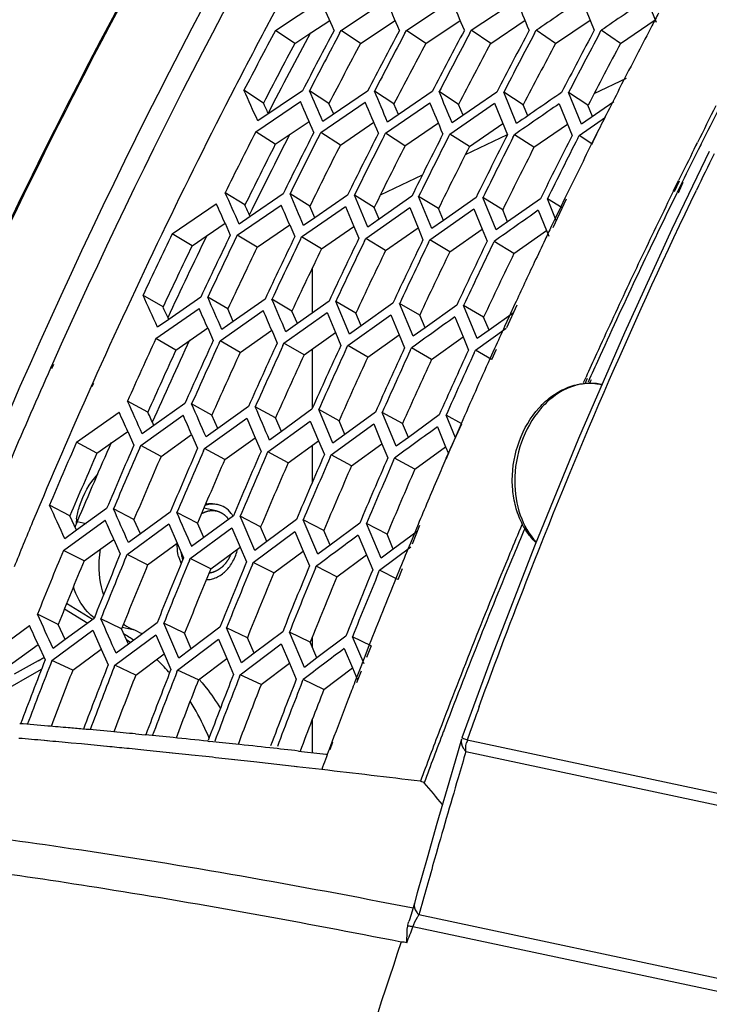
# Model space of a CAD drawing. Header units: millimetres. Extents: x 0 to 420, y -341 to 792.
# Tile 101 of 256: x 162.68 to 167.29, y 100.36 to 106.95. Entities that reach past the tile are written whole.
import ezdxf

# ---------------------------------------------------------------- set-up
doc = ezdxf.new("R2010")
doc.units = ezdxf.units.MM
doc.header["$LTSCALE"] = 23.1
doc.layers.get('0').update_dxf_attribs({"linetype": 'CONTINUOUS'})
doc.layers.add('06___PRT_ALL_SURFS', color=7, linetype='CONTINUOUS')
doc.layers.add('AXES', color=7, linetype='CONTINUOUS')

msp = doc.modelspace()

# ---------------------------------------------------------------- linework, layer by layer
at = {"color": 7, "linetype": 'Continuous'}
for p, q in [((164.3897, 106.8796), (164.6939, 107.0797)), ((164.8297, 106.8797), (165.1329, 107.0814)), ((165.2661, 106.8798), (165.569, 107.083)), ((165.7005, 106.8799), (166.0039, 107.0846)), ((166.4388, 107.0862), (166.5226, 106.8801)), ((166.8754, 107.0879), (166.9377, 106.9341)), ((164.5191, 106.7922), (164.3897, 106.8796)), ((164.8194, 106.8603), (164.8297, 106.8797)), ((164.959, 106.7923), (164.8297, 106.8797)), ((165.2559, 106.8605), (165.2661, 106.8798)), ((165.3955, 106.7924), (165.2661, 106.8798)), ((165.6903, 106.8606), (165.7005, 106.8799)), ((165.8299, 106.7925), (165.7005, 106.8799)), ((166.1242, 106.8607), (166.1344, 106.88)), ((166.2638, 106.7925), (166.1344, 106.88)), ((166.559, 106.8607), (166.5693, 106.8801)), ((166.6986, 106.7926), (166.5693, 106.8801)), ((166.5225, 106.4576), (166.7388, 106.5604)), ((164.3097, 106.393), (164.1793, 106.4783)), ((164.5709, 106.4756), (164.2715, 106.2744)), ((164.748, 106.3899), (164.6176, 106.4753)), ((165.006, 106.4726), (164.7073, 106.2698)), ((165.1828, 106.3869), (165.0524, 106.4723)), ((165.4389, 106.4696), (165.1402, 106.2652)), ((165.6156, 106.3839), (165.4852, 106.4693)), ((165.8711, 106.4666), (165.5718, 106.2606)), ((166.0479, 106.3809), (165.9175, 106.4663)), ((166.0035, 106.2561), (165.9175, 106.4663)), ((166.4811, 106.3779), (166.3507, 106.4633)), ((166.4368, 106.2515), (166.3507, 106.4633)), ((164.2578, 106.2009), (164.5565, 106.4023)), ((164.6931, 106.1958), (164.9912, 106.3987)), ((165.1256, 106.1907), (165.4238, 106.3952)), ((165.5568, 106.1855), (165.8557, 106.3916)), ((165.8557, 106.3916), (165.942, 106.181)), ((166.2886, 106.3881), (166.375, 106.1758)), ((166.6544, 106.4018), (166.4368, 106.2515)), ((166.4215, 106.1753), (166.5993, 106.2985)), ((164.3889, 106.117), (164.2578, 106.2009)), ((164.6838, 106.1775), (164.6931, 106.1958)), ((164.8242, 106.1119), (164.6931, 106.1958)), ((165.1164, 106.1725), (165.1256, 106.1907)), ((165.2567, 106.1067), (165.1256, 106.1907)), ((165.5476, 106.1674), (165.5568, 106.1855)), ((165.688, 106.1016), (165.5568, 106.1855)), ((165.661, 106.0483), (165.9417, 106.1817)), ((165.9791, 106.1622), (165.9883, 106.1804)), ((166.1195, 106.0965), (165.9883, 106.1804)), ((166.4123, 106.157), (166.4215, 106.1753)), ((166.5072, 106.1205), (166.4215, 106.1753)), ((166.5373, 106.1836), (166.5031, 106.1147)), ((166.525, 106.1588), (166.5041, 106.1139)), ((166.5379, 106.1831), (166.525, 106.1588)), ((167.1922, 106.0862), (167.2133, 106.1284)), ((167.1922, 106.0862), (167.2143, 106.1277)), ((167.2363, 106.1161), (167.2181, 106.0795)), ((167.2372, 106.1154), (167.2181, 106.0795)), ((165.092, 105.7779), (165.3727, 105.9113)), ((167.0539, 105.8062), (167.0877, 105.875)), ((167.0599, 105.8018), (167.0924, 105.8716)), ((167.1115, 105.864), (167.0777, 105.7952)), ((167.1163, 105.8605), (167.0838, 105.7907)), ((164.1859, 105.7107), (164.0537, 105.7925)), ((164.4411, 105.7851), (164.2208, 105.6335)), ((164.6196, 105.7024), (164.4874, 105.7842)), ((164.8723, 105.7768), (164.6535, 105.6249)), ((165.0506, 105.6941), (164.9184, 105.7759)), ((165.3021, 105.7686), (165.0839, 105.6161)), ((165.4803, 105.6859), (165.3481, 105.7677)), ((165.4368, 105.5532), (165.3481, 105.7677)), ((165.7319, 105.7603), (165.5133, 105.607)), ((165.9102, 105.6776), (165.778, 105.7595)), ((165.8666, 105.5433), (165.778, 105.7595)), ((166.1633, 105.7521), (165.9434, 105.5975)), ((166.3077, 105.6905), (166.2096, 105.7512)), ((166.2687, 105.6066), (166.2096, 105.7512)), ((166.3352, 105.7498), (166.2461, 105.5579)), ((166.3271, 105.7556), (166.2966, 105.6926)), ((163.6996, 105.5183), (163.9941, 105.7192)), ((164.1342, 105.5077), (164.4278, 105.7103)), ((164.672, 105.5716), (164.8585, 105.7014)), ((164.8585, 105.7014), (164.9151, 105.5674)), ((164.9944, 105.4869), (165.288, 105.6926)), ((165.288, 105.6926), (165.3439, 105.5578)), ((165.423, 105.4765), (165.7176, 105.6838)), ((165.7176, 105.6838), (165.7731, 105.5485)), ((166.2966, 105.6926), (166.2636, 105.6241)), ((164.2208, 105.6335), (164.1471, 105.5827)), ((164.6535, 105.6249), (164.5786, 105.5728)), ((164.6535, 105.6249), (164.5786, 105.5728)), ((165.0839, 105.6161), (165.008, 105.563)), ((165.0839, 105.6161), (165.0736, 105.6089)), ((166.1488, 105.675), (166.2042, 105.5395)), ((166.2636, 105.6241), (166.2355, 105.5653)), ((164.0529, 105.5877), (164.0879, 105.5088)), ((164.4853, 105.5774), (164.5193, 105.4984)), ((164.5653, 105.4973), (164.672, 105.5716)), ((164.6622, 105.5648), (164.672, 105.5716)), ((164.9151, 105.5674), (164.9485, 105.488)), ((165.3439, 105.5578), (165.3771, 105.4776)), ((165.5133, 105.607), (165.4368, 105.5532)), ((165.5133, 105.607), (165.4368, 105.5532)), ((165.7731, 105.5485), (165.8064, 105.4672)), ((165.9434, 105.5975), (165.8666, 105.5433)), ((163.8326, 105.4379), (163.6996, 105.5183)), ((164.126, 105.4905), (164.1342, 105.5077)), ((164.2672, 105.4274), (164.1342, 105.5077)), ((164.5571, 105.4802), (164.5653, 105.4973)), ((164.6982, 105.4169), (164.5653, 105.4973)), ((164.9862, 105.4698), (164.9944, 105.4869)), ((165.1273, 105.4065), (164.9944, 105.4869)), ((166.2042, 105.5395), (166.2198, 105.5013)), ((165.4148, 105.4595), (165.423, 105.4765)), ((165.5559, 105.3961), (165.423, 105.4765)), ((165.8443, 105.449), (165.8525, 105.4661)), ((165.9855, 105.3857), (165.8525, 105.4661)), ((164.6361, 105.2875), (164.6361, 104.9872)), ((163.6377, 105.0279), (163.5037, 105.1061)), ((163.8906, 105.0939), (163.6761, 104.9444)), ((164.0707, 105.0142), (163.9368, 105.0924)), ((164.3204, 105.0802), (164.1079, 104.9306)), ((164.5003, 105.0005), (164.3664, 105.0788)), ((164.7482, 105.0667), (164.5367, 104.9166)), ((164.9279, 104.987), (164.7939, 105.0652)), ((164.8857, 104.8464), (164.7939, 105.0652)), ((165.1752, 105.0531), (164.9638, 104.9023)), ((165.3549, 104.9734), (165.221, 105.0516)), ((165.3123, 104.8313), (165.221, 105.0516)), ((165.6031, 105.0395), (165.3909, 104.8876)), ((165.783, 104.9598), (165.649, 105.0381)), ((165.7405, 104.8161), (165.649, 105.0381)), ((166.0052, 105.0389), (165.9357, 104.889)), ((165.9923, 105.0476), (165.9542, 104.9648)), ((163.5896, 104.8162), (163.8786, 105.0181)), ((164.0197, 104.8003), (164.3081, 105.0039)), ((164.4471, 104.7845), (164.7355, 104.9897)), ((164.7355, 104.9897), (164.7915, 104.8566)), ((164.8732, 104.7688), (165.1623, 104.9756)), ((165.1623, 104.9756), (165.2178, 104.8418)), ((165.5899, 104.9614), (165.6452, 104.8273)), ((165.9823, 104.9894), (165.8192, 104.8726)), ((165.9542, 104.9648), (165.9232, 104.8972)), ((163.6761, 104.9444), (163.6009, 104.8921)), ((164.1079, 104.9306), (164.0315, 104.8768)), ((164.5367, 104.9166), (164.4593, 104.8616)), ((164.5367, 104.9166), (164.4593, 104.8616)), ((164.9638, 104.9023), (164.8857, 104.8464)), ((164.9638, 104.9023), (164.8857, 104.8464)), ((163.9364, 104.8871), (163.9737, 104.802)), ((164.3648, 104.8717), (164.4013, 104.7862)), ((164.7915, 104.8566), (164.8275, 104.7705)), ((165.2178, 104.8418), (165.2538, 104.7548)), ((165.3909, 104.8876), (165.3123, 104.8313)), ((165.3909, 104.8876), (165.3123, 104.8313)), ((165.6452, 104.8273), (165.6816, 104.739)), ((165.7276, 104.7373), (165.9341, 104.8857)), ((165.8193, 104.8726), (165.7405, 104.8161)), ((165.8192, 104.8726), (165.7405, 104.8161)), ((163.7242, 104.7394), (163.5896, 104.8162)), ((164.0124, 104.7843), (164.0197, 104.8003)), ((164.1543, 104.7236), (164.0197, 104.8003)), ((164.4398, 104.7686), (164.4471, 104.7845)), ((164.5817, 104.7078), (164.4471, 104.7845)), ((164.8659, 104.7529), (164.8732, 104.7688)), ((165.0078, 104.6921), (164.8732, 104.7688)), ((164.6361, 104.7464), (164.6361, 104.3468)), ((165.2923, 104.7372), (165.2996, 104.7531)), ((165.4342, 104.6763), (165.2996, 104.7531)), ((165.7203, 104.7213), (165.7276, 104.7373)), ((165.8365, 104.6752), (165.7276, 104.7373)), ((165.8562, 104.7498), (165.8247, 104.6799)), ((165.8676, 104.7423), (165.8354, 104.673)), ((162.8979, 104.646), (162.8849, 104.6168)), ((162.904, 104.6421), (162.8904, 104.6133)), ((163.1674, 104.5188), (163.1569, 104.4953)), ((163.1729, 104.5153), (163.162, 104.4921)), ((166.452, 104.522), (166.4679, 104.5574)), ((166.4618, 104.5157), (166.4781, 104.5508)), ((166.492, 104.5461), (166.4818, 104.5234)), ((166.5022, 104.5396), (166.4917, 104.517)), ((166.574, 104.508), (166.567, 104.5094)), ((163.5359, 104.3228), (163.4003, 104.3974)), ((163.7832, 104.3803), (163.5767, 104.2331)), ((163.9646, 104.3037), (163.829, 104.3783)), ((163.0589, 104.1217), (163.3437, 104.3228)), ((163.4885, 104.1003), (163.7723, 104.3031)), ((164.2094, 104.3613), (164.0043, 104.2138)), ((164.3905, 104.2847), (164.2549, 104.3593)), ((164.6341, 104.3424), (164.4295, 104.1942)), ((164.8152, 104.2658), (164.6796, 104.3404)), ((164.7738, 104.1159), (164.6796, 104.3404)), ((165.0589, 104.3235), (164.854, 104.1743)), ((165.2401, 104.2468), (165.1045, 104.3214)), ((165.1986, 104.0953), (165.1045, 104.3214)), ((165.4853, 104.3045), (165.2791, 104.1541)), ((165.6365, 104.2444), (165.5311, 104.3024)), ((165.5936, 104.1519), (165.5311, 104.3024)), ((163.5767, 104.2331), (163.4989, 104.1777)), ((163.9146, 104.0791), (164.1981, 104.2835)), ((164.1981, 104.2835), (164.2542, 104.1521)), ((164.3388, 104.0579), (164.6225, 104.264)), ((164.6225, 104.264), (164.6781, 104.1318)), ((164.7624, 104.0368), (165.0471, 104.2445)), ((165.0471, 104.2445), (165.1024, 104.1118)), ((165.6355, 104.2423), (165.5589, 104.0773)), ((165.6317, 104.2447), (165.598, 104.1674)), ((163.4018, 104.1939), (163.4427, 104.1026)), ((163.8293, 104.1728), (163.8691, 104.0813)), ((164.0043, 104.2138), (163.9254, 104.157)), ((164.4295, 104.1942), (164.3499, 104.1364)), ((164.4295, 104.1942), (164.3499, 104.1364)), ((164.854, 104.1743), (164.7738, 104.1159)), ((164.854, 104.1743), (164.7738, 104.1159)), ((165.4733, 104.2249), (165.5285, 104.0921)), ((165.598, 104.1674), (165.5692, 104.1009)), ((163.1952, 104.0486), (163.0589, 104.1217)), ((163.4821, 104.0855), (163.4885, 104.1003)), ((163.6248, 104.0272), (163.4885, 104.1003)), ((164.2542, 104.1521), (164.2934, 104.0602)), ((164.6361, 104.1014), (164.6361, 103.8519)), ((164.6781, 104.1318), (164.717, 104.0391)), ((165.1024, 104.1118), (165.1415, 104.0179)), ((165.2791, 104.1541), (165.1986, 104.0953)), ((165.2791, 104.1541), (165.1986, 104.0953)), ((165.5692, 104.1009), (165.5308, 104.0119)), ((163.9082, 104.0643), (163.9146, 104.0791)), ((164.0509, 104.0059), (163.9146, 104.0791)), ((164.3324, 104.0432), (164.3388, 104.0579)), ((164.475, 103.9848), (164.3388, 104.0579)), ((164.7561, 104.0221), (164.7624, 104.0368)), ((164.8987, 103.9637), (164.7624, 104.0368)), ((165.5285, 104.0921), (165.547, 104.0475)), ((165.5589, 104.0773), (165.5324, 104.011)), ((165.1807, 104.0009), (165.1871, 104.0156)), ((165.3233, 103.9425), (165.1871, 104.0156)), ((163.0152, 103.6289), (162.878, 103.6998)), ((163.2605, 103.6777), (163.0597, 103.533)), ((163.4434, 103.6042), (163.3062, 103.6751)), ((163.6855, 103.6532), (163.4865, 103.5082)), ((163.8681, 103.5797), (163.7309, 103.6506)), ((162.9717, 103.3978), (163.251, 103.5996)), ((163.0636, 103.591), (163.1231, 103.5787)), ((163.397, 103.371), (163.6756, 103.5745)), ((163.6756, 103.5745), (163.732, 103.4451)), ((164.1084, 103.6288), (163.9104, 103.4833)), ((164.2908, 103.5553), (164.1537, 103.6262)), ((164.251, 103.3977), (164.1537, 103.6262)), ((164.5307, 103.6044), (164.3327, 103.4581)), ((164.7131, 103.5309), (164.5759, 103.6018)), ((164.6729, 103.3717), (164.5759, 103.6018)), ((164.9537, 103.58), (164.7549, 103.4326)), ((165.1363, 103.5065), (164.9991, 103.5774)), ((165.0963, 103.3456), (164.9991, 103.5774)), ((165.3443, 103.5712), (165.3085, 103.4848)), ((163.0597, 103.533), (162.9806, 103.476)), ((163.4866, 103.5082), (163.4064, 103.4498)), ((163.8197, 103.3443), (164.0982, 103.5495)), ((164.0982, 103.5495), (164.1539, 103.4191)), ((164.2411, 103.3177), (164.5202, 103.5246)), ((164.5202, 103.5246), (164.5755, 103.3935)), ((165.3378, 103.525), (165.1785, 103.4067)), ((165.3541, 103.5655), (165.3036, 103.4395)), ((163.3083, 103.4714), (163.3516, 103.3739)), ((163.732, 103.4451), (163.7745, 103.3472)), ((163.9104, 103.4833), (163.8293, 103.4237)), ((164.3327, 103.4581), (164.251, 103.3977)), ((164.9431, 103.4996), (164.9982, 103.3682)), ((165.3085, 103.4848), (165.2924, 103.446)), ((163.1095, 103.3284), (162.9717, 103.3978)), ((164.1539, 103.4191), (164.1959, 103.3206)), ((164.5755, 103.3935), (164.6175, 103.294)), ((164.7549, 103.4326), (164.6729, 103.3717)), ((164.7549, 103.4326), (164.6729, 103.3717)), ((165.086, 103.2644), (165.2961, 103.4208)), ((165.1785, 103.4067), (165.0963, 103.3456)), ((165.1785, 103.4067), (165.0963, 103.3456)), ((163.3915, 103.3575), (163.397, 103.371)), ((163.5348, 103.3016), (163.397, 103.371)), ((163.8141, 103.3309), (163.8197, 103.3443)), ((163.9575, 103.2749), (163.8197, 103.3443)), ((164.2355, 103.3043), (164.2411, 103.3177)), ((164.3789, 103.2483), (164.2411, 103.3177)), ((164.9982, 103.3682), (165.0405, 103.2673)), ((164.6572, 103.2777), (164.6627, 103.2911)), ((164.8005, 103.2217), (164.6627, 103.2911)), ((165.0804, 103.2509), (165.086, 103.2644)), ((165.2088, 103.2026), (165.086, 103.2644)), ((165.2249, 103.2815), (165.1952, 103.2086)), ((165.2375, 103.2743), (165.2082, 103.2012)), ((162.9783, 103.0066), (163.1339, 102.9115)), ((163.1667, 102.9356), (162.9926, 103.0421)), ((162.9365, 102.9025), (162.7978, 102.9697)), ((163.1765, 102.9428), (162.9834, 102.8005)), ((163.3605, 102.8724), (163.2218, 102.9396)), ((163.598, 102.9128), (163.4062, 102.7701)), ((162.4691, 102.6935), (162.7441, 102.8941)), ((162.8941, 102.6609), (163.1681, 102.8633)), ((163.1681, 102.8633), (163.2247, 102.7359)), ((163.3646, 102.8826), (163.4376, 102.8675)), ((163.7818, 102.8424), (163.6431, 102.9096)), ((163.7438, 102.6772), (163.6431, 102.9096)), ((164.0181, 102.883), (163.8268, 102.7395)), ((164.2018, 102.8126), (164.0631, 102.8798)), ((164.1632, 102.6457), (164.0631, 102.8798)), ((164.4383, 102.8531), (164.2466, 102.7087)), ((164.6221, 102.7827), (164.4834, 102.8499)), ((164.5834, 102.6141), (164.4834, 102.8499)), ((162.9834, 102.8005), (162.9019, 102.7405)), ((163.3157, 102.6286), (163.5892, 102.8327)), ((163.4203, 102.7806), (163.3945, 102.7963)), ((163.5892, 102.8327), (163.6451, 102.7043)), ((163.7353, 102.5965), (164.0091, 102.8023)), ((164.0091, 102.8023), (164.0645, 102.673)), ((164.6361, 102.8175), (164.6361, 102.75)), ((164.8601, 102.8231), (164.6671, 102.6775)), ((165.0312, 102.7589), (164.9054, 102.8199)), ((164.9825, 102.6375), (164.9054, 102.8199)), ((162.8017, 102.7681), (162.8488, 102.6644)), ((163.2247, 102.7359), (163.2706, 102.6321)), ((163.4062, 102.7701), (163.3239, 102.7088)), ((163.8268, 102.7395), (163.7438, 102.6772)), ((164.1544, 102.5644), (164.4291, 102.7718)), ((164.4291, 102.7718), (164.4842, 102.642)), ((164.8507, 102.7412), (164.9057, 102.6113)), ((165.0179, 102.765), (164.9877, 102.6881)), ((165.0308, 102.758), (165.0001, 102.6814)), ((162.8019, 102.6584), (162.84, 102.6799)), ((162.8019, 102.6584), (162.8402, 102.6798)), ((163.0334, 102.5952), (162.8941, 102.6609)), ((163.6451, 102.7043), (163.6904, 102.5999)), ((164.0645, 102.673), (164.1095, 102.5678)), ((164.2466, 102.7087), (164.1632, 102.6457)), ((164.2466, 102.7087), (164.1632, 102.6457)), ((164.6671, 102.6775), (164.5834, 102.6141)), ((164.6671, 102.6775), (164.5834, 102.6141)), ((162.5349, 102.4381), (162.8244, 102.6019)), ((163.3109, 102.6164), (163.3157, 102.6286)), ((163.455, 102.5629), (163.3157, 102.6286)), ((163.7305, 102.5843), (163.7353, 102.5965)), ((163.8746, 102.5308), (163.7353, 102.5965)), ((164.4842, 102.642), (164.5294, 102.5357)), ((164.9057, 102.6113), (164.9398, 102.5308)), ((164.9516, 102.5953), (164.9212, 102.5169)), ((164.9632, 102.5891), (164.932, 102.5111)), ((164.1497, 102.5522), (164.1544, 102.5644)), ((164.2937, 102.4987), (164.1544, 102.5644)), ((164.5697, 102.5199), (164.5745, 102.5322)), ((164.7138, 102.4665), (164.5745, 102.5322)), ((164.6361, 102.2661), (164.6361, 102.0437)), ((162.8606, 102.1228), (162.842, 102.1245)), ((162.8638, 102.1222), (162.8452, 102.1239)), ((163.4537, 102.1687), (163.5188, 102.1624)), ((165.6734, 102.1301), (167.6884, 101.6984)), ((163.0917, 102.1014), (163.0224, 102.108)), ((163.2807, 102.0832), (163.2616, 102.0851)), ((163.2834, 102.0827), (163.2646, 102.0845)), ((163.5085, 102.0604), (163.4107, 102.0703)), ((163.9382, 102.1201), (163.9485, 102.119)), ((164.1411, 102.1021), (164.1429, 102.098)), ((164.1417, 102.1026), (164.1434, 102.0984)), ((164.7681, 102.1147), (164.7495, 102.065)), ((164.7724, 102.1126), (164.7527, 102.0633)), ((163.6983, 102.0409), (163.6795, 102.0428)), ((163.7008, 102.0404), (163.6821, 102.0423)), ((163.8107, 102.029), (163.6983, 102.0409)), ((163.828, 102.0272), (163.8107, 102.029)), ((163.8285, 102.0271), (163.8107, 102.029)), ((163.9249, 102.0168), (163.828, 102.0272)), ((164.1148, 101.9962), (164.0967, 101.9982)), ((164.1173, 101.9957), (164.0995, 101.9977)), ((164.2458, 101.9817), (164.1148, 101.9962)), ((164.5445, 102.0542), (164.7064, 102.036)), ((164.7064, 102.036), (164.7349, 102.0327)), ((164.7114, 102.0351), (164.7401, 102.0318)), ((165.6645, 102.0519), (167.6796, 101.6203)), ((164.3421, 101.971), (164.2458, 101.9817)), ((164.5151, 101.9514), (164.3421, 101.971)), ((164.5317, 101.9495), (164.5151, 101.9514)), ((164.5345, 101.949), (164.518, 101.9508)), ((164.6994, 101.9302), (164.5317, 101.9495)), ((165.3389, 101.1054), (165.3194, 101.0354)), ((165.3, 101.0063), (165.3131, 101.0037)), ((165.3004, 101.0061), (165.3132, 101.0037)), ((165.3194, 101.0354), (165.3193, 101.0348)), ((167.7604, 100.4445), (165.3497, 100.9572)), ((167.7491, 100.3585), (165.3098, 100.8773))]:
    msp.add_line(p, q, dxfattribs=at)
at = {"color": 2, "linetype": 'Continuous'}
for q in [(163.9106, 103.6799), (163.9942, 103.6626)]:
    msp.add_line((163.9935, 103.6627), q, dxfattribs=at)
at = {"color": 7, "linetype": 'Continuous'}
for points in [[(167.2927, 106.0676), (167.0422, 105.5476), (166.7244, 104.8549), (166.4173, 104.1465), (166.1221, 103.4252), (165.8398, 102.6935), (165.6379, 102.1418)], [(165.635, 102.1329), (165.6075, 102.0402), (165.5384, 101.8043), (165.4706, 101.5699), (165.4041, 101.3369), (165.3389, 101.1054)], [(165.3193, 101.0348), (165.3037, 100.9811), (165.2861, 100.9247), (165.2825, 100.9134)]]:
    msp.add_lwpolyline(points, dxfattribs=at)
for centre, radius, start, end in [((197.6656, 89.2325), 37.7291, 148.17676, 152.08073), ((132.662, 92.7253), 35.1012, 23.78128, 24.13859), ((122.8444, 88.7954), 46.0727, 23.11126, 23.3841), ((105.0262, 81.6323), 65.6748, 22.608555, 22.800647), ((63.7252, 64.961), 110.6134, 22.269786, 22.384385), ((265.1763, -38.9583), 176.2899, 124.061757, 124.181265), ((248.1553, -12.9892), 144.9997, 124.093985, 124.240195), ((203.4791, 87.7767), 41.2736, 152.24777, 152.38161), ((198.5457, 88.751), 38.7322, 152.06103, 152.72968), ((198.4408, 88.7671), 38.5686, 151.99051, 152.66366), ((199.071, 88.641), 38.8373, 151.99051, 152.66366), ((199.7713, 88.5009), 39.1358, 151.99051, 152.66366), ((200.4681, 88.3615), 39.4328, 151.99051, 152.66366), ((201.1638, 88.2223), 39.7294, 151.99051, 152.66366), ((201.8608, 88.0829), 40.0265, 151.99051, 152.66366), ((203.5469, 87.7413), 41.35, 152.38165, 152.65925), ((198.4132, 88.7729), 38.3276, 151.83527, 152.74563), ((199.1518, 88.6231), 38.8756, 152.02302, 152.66363), ((199.8516, 88.4831), 39.1739, 152.02256, 152.66363), ((200.5481, 88.3437), 39.4708, 152.02222, 152.66363), ((201.2439, 88.2045), 39.7674, 152.022, 152.66363), ((201.9412, 88.065), 40.0647, 152.02188, 152.66363), ((203.6528, 87.6866), 41.4692, 152.6593, 153.03887), ((199.2126, 88.4139), 39.4794, 152.73824, 155.92501), ((132.9979, 92.2553), 34.272, 24.1453, 24.51954), ((124.184, 88.7139), 44.1627, 23.42371, 23.71462), ((108.9611, 82.5738), 60.9702, 22.865731, 23.077085), ((203.7545, 87.6348), 41.5833, 153.03882, 153.30771), ((77.0743, 69.6623), 95.7665, 22.467646, 22.602781), ((258.5222, -27.507), 162.6415, 124.541398, 124.670106), ((124.3247, 88.6941), 43.9566, 23.46388, 23.75691), ((109.3676, 82.6582), 60.4781, 22.89948, 23.113091), ((78.3622, 70.0978), 94.325, 22.49452, 22.632057), ((257.7574, -26.2144), 161.0899, 124.597805, 124.727653), ((204.5354, 87.4687), 41.7268, 153.05834, 153.43658), ((204.586, 87.4567), 41.7513, 153.07591, 153.45399), ((203.8263, 87.5987), 41.6637, 153.30768, 153.50829), ((199.1709, 88.5036), 39.1423, 153.11971, 153.788), ((198.964, 88.5503), 38.7257, 152.91593, 153.80748), ((199.8008, 88.3768), 39.4126, 153.11971, 153.788), ((199.881, 88.3592), 39.4505, 153.14951, 153.78797), ((200.5019, 88.2356), 39.7135, 153.11971, 153.788), ((200.5818, 88.2181), 39.7512, 153.14914, 153.78797), ((201.2008, 88.0949), 40.0135, 153.11971, 153.788), ((201.2805, 88.0774), 40.0511, 153.14888, 153.78797), ((201.8997, 87.9541), 40.3134, 153.11971, 153.788), ((201.9796, 87.9366), 40.3511, 153.14873, 153.78797), ((202.6012, 87.8129), 40.6145, 153.11971, 153.788), ((202.6815, 87.7953), 40.6523, 153.14867, 153.78797), ((204.0146, 87.5054), 41.8738, 153.61421, 154.16141), ((204.6828, 87.3951), 41.8915, 153.5013, 153.82356), ((204.7321, 87.3839), 41.9145, 153.51003, 153.83868), ((198.0764, 90.9292), 34.2693, 153.81329, 154.26481), ((125.357, 88.4584), 42.4018, 23.81955, 24.12987), ((112.3225, 83.1722), 56.8549, 23.2034, 23.43539), ((87.2776, 72.979), 84.2836, 22.743045, 22.900111), ((205.1733, 87.1697), 42.405, 153.94538, 155.57873), ((204.9325, 87.273), 42.1695, 153.92843, 154.58656), ((126.4651, 88.8693), 41.1382, 23.97867, 24.17926), ((114.2842, 83.9294), 54.6698, 23.32696, 23.47873), ((250.9451, -14.9252), 147.4273, 125.111786, 125.25266), ((204.2719, 87.3811), 42.1596, 154.44876, 154.57779), ((199.1731, 88.4009), 39.3874, 154.24086, 154.90466), ((199.1392, 88.4093), 39.1396, 154.0978, 154.99134), ((199.8084, 88.2723), 39.6617, 154.24086, 154.90466), ((199.8886, 88.2549), 39.6993, 154.26848, 154.90463), ((200.5143, 88.1294), 39.9666, 154.24086, 154.90466), ((201.2168, 87.9871), 40.2699, 154.24086, 154.90466), ((200.594, 88.112), 40.0039, 154.26809, 154.90463), ((201.2962, 87.9699), 40.3072, 154.2678, 154.90463), ((201.9181, 87.8451), 40.5728, 154.24086, 154.90466), ((201.9976, 87.8279), 40.61, 154.26761, 154.90463), ((202.6207, 87.7029), 40.8762, 154.24086, 154.90466), ((202.7005, 87.6855), 40.9136, 154.26751, 154.90463), ((204.3427, 87.3475), 42.2379, 154.57782, 154.80933), ((205.1894, 87.1509), 42.454, 154.58652, 155.23529), ((204.4656, 87.2897), 42.3738, 154.80943, 155.22373), ((126.2642, 88.0655), 40.9532, 24.25973, 24.58866), ((114.9015, 83.4236), 53.6096, 23.58902, 23.84073), ((94.4845, 75.0576), 76.0575, 23.07039, 23.248344), ((116.6466, 84.0986), 51.6574, 23.73017, 23.88893), ((97.9009, 76.4175), 72.2987, 23.176461, 23.290485), ((262.1539, -29.9245), 165.8879, 125.59863, 125.72207), ((204.6605, 87.2001), 42.5883, 155.44666, 155.66458), ((205.3689, 87.0678), 42.6518, 155.23503, 155.56239), ((199.8687, 88.1715), 39.9152, 155.35457, 156.01421), ((199.6734, 88.2117), 39.5118, 155.16619, 156.04338), ((200.5035, 88.0424), 40.1909, 155.35457, 156.01421), ((200.5831, 88.0252), 40.2279, 155.37964, 156.01419), ((201.21, 87.8986), 40.4977, 155.35457, 156.01421), ((201.2892, 87.8816), 40.5346, 155.37933, 156.01419), ((201.9141, 87.7554), 40.8035, 155.35457, 156.01421), ((201.9933, 87.7383), 40.8404, 155.37911, 156.01419), ((202.6184, 87.6121), 41.1094, 155.35457, 156.01421), ((202.6977, 87.595), 41.1464, 155.37898, 156.01419), ((203.3253, 87.4683), 41.4164, 155.35457, 156.01421), ((203.405, 87.4511), 41.4536, 155.37893, 156.01419), ((205.4659, 87.0238), 42.7583, 155.56235, 155.79116), ((205.5158, 87.0124), 42.7819, 155.57658, 155.80524), ((204.8377, 87.1204), 42.7826, 155.76772, 156.40536), ((200.2434, 87.9997), 40.8874, 156.02032, 157.87633), ((199.9605, 88.0744), 40.3007, 155.9547, 157.35946), ((166.4983, 104.1773), 0.3392, 78.3108, 81.23639), ((116.9146, 83.419), 51.0002, 24.01843, 24.28899), ((99.7964, 76.3459), 69.8999, 23.445137, 23.643015), ((118.4931, 84.0327), 49.2267, 24.17712, 24.34163), ((102.6771, 77.497), 66.7172, 23.567834, 23.689947), ((64.7839, 61.8388), 108.178, 23.016784, 23.145109), ((253.955, -17.1292), 150.1859, 126.096525, 126.23181), ((199.8277, 88.1048), 40.106, 156.46143, 157.11727), ((199.7808, 88.118), 39.8443, 156.32228, 157.14892), ((200.4676, 87.9741), 40.3853, 156.46143, 157.11727), ((200.5472, 87.9571), 40.4222, 156.48438, 157.11725), ((201.1786, 87.8288), 40.6957, 156.46143, 157.11727), ((201.2577, 87.812), 40.7324, 156.48406, 157.11725), ((201.8861, 87.6843), 41.0046, 156.46143, 157.11727), ((201.965, 87.6675), 41.0411, 156.48382, 157.11725), ((202.5925, 87.54), 41.313, 156.46143, 157.11727), ((202.6714, 87.5232), 41.3495, 156.48366, 157.11725), ((203.3002, 87.3955), 41.622, 156.46143, 157.11727), ((203.3794, 87.3786), 41.6586, 156.48358, 157.11725), ((205.065, 87.0214), 43.0305, 156.74357, 156.93099), ((205.1518, 86.9846), 43.1248, 156.93108, 157.37988), ((163.9512, 103.5548), 0.1571, 97.66599, 100.35505), ((118.5057, 83.219), 48.8709, 24.48786, 24.77649), ((103.8356, 77.0974), 65.1393, 23.863217, 24.080125), ((76.1682, 65.5253), 95.5027, 23.38017, 23.528559), ((200.1864, 87.9794), 40.5459, 157.35842, 157.81947), ((163.6677, 103.3365), 0.6555, 157.15693, 160.55667), ((163.656, 103.5153), 0.6037, 171.01559, 174.99073), ((106.3308, 78.1005), 62.3708, 24.002479, 24.131441), ((205.9677, 86.8053), 43.3056, 157.22513, 157.49864), ((206.0199, 86.7932), 43.3316, 157.26405, 157.50994), ((267.122, -34.2572), 171.5152, 126.565574, 126.68229), ((205.2827, 86.9301), 43.2666, 157.55948, 157.79496), ((200.4821, 87.9081), 40.5828, 157.56202, 158.2144), ((201.1211, 87.7771), 40.8631, 157.56202, 158.2144), ((206.1824, 86.7173), 43.5376, 157.49979, 159.17897), ((201.2002, 87.7604), 40.8995, 157.58256, 158.21439), ((201.8323, 87.6314), 41.1751, 157.56202, 158.2144), ((201.911, 87.6147), 41.2113, 157.58231, 158.21439), ((164.0001, 103.4219), 0.266, 194.22642, 199.55137), ((163.9804, 103.4149), 0.2452, 199.54004, 205.41601), ((202.5412, 87.4861), 41.486, 157.56202, 158.2144), ((206.2308, 86.7068), 43.5594, 157.51109, 159.1894), ((202.6198, 87.4694), 41.5222, 157.58213, 158.21439), ((203.2502, 87.3408), 41.797, 157.56202, 158.2144), ((203.3289, 87.3241), 41.8333, 157.58202, 158.21439), ((203.9617, 87.1949), 42.1092, 157.56202, 158.2144), ((204.0409, 87.1782), 42.1456, 157.58198, 158.21439), ((205.4005, 86.8823), 43.3938, 157.8992, 158.53002), ((106.9801, 77.4661), 61.3681, 24.32097, 24.556074), ((84.3319, 67.8913), 86.3249, 23.786548, 23.954073), ((109.1872, 78.3609), 58.9086, 24.476745, 24.611405), ((163.5709, 103.1647), 0.326, 232.74943, 234.30789), ((162.9867, 101.8334), 1.1281, 63.04928, 66.44148), ((162.7604, 101.8214), 1.1886, 55.09803, 58.77006), ((257.2579, -19.6802), 153.3822, 127.046566, 127.175971), ((178.9911, 73.892), 33.0091, 119.37003, 119.68859), ((201.0349, 87.7432), 40.9978, 158.65692, 159.29744), ((201.1118, 87.7274), 41.0317, 158.65692, 159.29734), ((162.6456, 101.6862), 1.3663, 41.16811, 45.93968), ((205.4947, 86.8452), 43.495, 158.63874, 158.76993), ((201.7503, 87.5961), 41.313, 158.65692, 159.29779), ((201.8289, 87.5796), 41.3491, 158.67515, 159.29826), ((202.4627, 87.4496), 41.6272, 158.65692, 159.30299), ((202.5415, 87.433), 41.6635, 158.67496, 159.30619), ((162.6134, 101.6573), 1.4096, 40.7281, 41.18989), ((162.8013, 101.6091), 1.4211, 39.90457, 40.66659), ((203.1738, 87.3034), 41.9407, 158.65692, 159.3062), ((203.2522, 87.2869), 41.9766, 158.67483, 159.30619), ((203.8859, 87.1571), 42.2544, 158.65692, 159.3062), ((203.9645, 87.1405), 42.2904, 158.67477, 159.30619), ((205.5381, 86.8284), 43.5416, 158.88068, 159.04225), ((205.5811, 86.8119), 43.5876, 159.04229, 159.4465), ((203.1178, 88.763), 39.7588, 160.01426, 160.35423), ((159.5941, 63.3), 39.0592, 85.19302, 85.47038), ((159.1882, 58.4554), 43.9206, 85.0163, 85.19495), ((158.9208, 55.3803), 47.0074, 84.90016, 85.01725), ((158.6559, 52.4219), 49.9777, 84.68227, 84.89918), ((206.3648, 86.6471), 43.733, 159.17793, 159.65515), ((158.6683, 55.7559), 46.556, 84.85666, 85.06463), ((158.2367, 50.966), 51.3654, 84.65395, 84.83524), ((158.3242, 48.8529), 53.562, 84.50443, 84.68277), ((157.8814, 44.2789), 58.1574, 84.25227, 84.437306), ((157.5063, 40.5552), 61.8999, 84.035723, 84.252005), ((206.4128, 86.6368), 43.7545, 159.18837, 159.66482), ((157.6138, 44.3578), 58.0029, 84.412219, 84.580887), ((157.1238, 39.3492), 63.0354, 84.276024, 84.39479), ((156.3762, 31.9534), 70.4689, 84.05129, 84.191035), ((156.7877, 33.6913), 68.8014, 83.879056, 84.02583), ((155.4883, 21.5847), 80.9775, 83.715729, 83.878312), ((153.8527, 6.7167), 95.9352, 83.601192, 83.716735), ((205.6302, 86.7935), 43.64, 159.51626, 159.70501), ((154.9608, 18.5875), 83.9095, 83.749359, 83.867408), ((230.908, 82.6913), 68.0555, 163.472103, 163.627368), ((151.1925, -14.6047), 117.315, 83.063816, 83.388678), ((229.6491, 83.0599), 66.7437, 163.626313, 164.11237), ((161.215, 98.2487), 5.5048, 38.76994, 40.75008), ((228.4147, 83.4125), 65.4599, 164.113413, 164.282427), ((227.7978, 83.5861), 64.8191, 164.282426, 164.455062), ((209.4778, 85.8879), 46.6841, 161.40168, 164.68053)]:
    msp.add_arc(centre, radius, start, end, dxfattribs=at)
for points, knots in [([(173.7169, 118.8054), (170.9417, 116.9754), (165.8876, 112.0394), (162.5614, 105.8656), (161.2846, 102.511)], [0, 0, 0, 0, 0.480833, 1, 1, 1, 1]), ([(161.8081, 102.3411), (163.0475, 105.6585), (166.2614, 111.7914), (171.1097, 116.7942), (173.7848, 118.7151)], [0, 0, 0, 0, 0.518153, 1, 1, 1, 1]), ([(173.8567, 118.6121), (171.517, 116.9276), (167.2129, 112.6626), (164.1541, 107.464), (162.8979, 104.646)], [0, 0, 0, 0, 0.483053, 1, 1, 1, 1]), ([(165.3645, 110.3834), (164.9564, 109.7818), (163.3723, 107.2851), (162.0886, 104.6001), (161.2957, 102.5168)], [0, 0, 0, 0, 0.245912, 1, 1, 1, 1]), ([(165.7533, 102.352), (165.8618, 102.6501), (166.3032, 103.82), (166.8011, 104.9688), (167.2063, 105.8093)], [0, 0, 0, 0, 0.253719, 1, 1, 1, 1]), ([(165.9747, 103.8679), (165.9747, 103.9569), (166.0063, 104.1333), (166.1172, 104.3249), (166.2411, 104.437), (166.3449, 104.4939), (166.4559, 104.5209), (166.5311, 104.5168), (166.567, 104.5094)], [0, 0, 0, 0, 0.270533, 0.532689, 0.656634, 0.774928, 0.888702, 1, 1, 1, 1]), ([(166.5499, 104.5125), (166.5165, 104.5177), (166.4461, 104.5178), (166.3427, 104.4873), (166.2452, 104.4288), (166.1271, 104.3152), (166.021, 104.1238), (165.9906, 103.9488), (165.9906, 103.8604)], [0, 0, 0, 0, 0.10575, 0.215828, 0.332688, 0.457164, 0.723887, 1, 1, 1, 1]), ([(163.0598, 103.6096), (163.0643, 103.6379), (163.0891, 103.7458), (163.1446, 103.8478), (163.2011, 103.9073)], [0, 0, 0, 0, 0.258808, 1, 1, 1, 1]), ([(166.1321, 103.4497), (166.1066, 103.4749), (166.0606, 103.5329), (166.0112, 103.6346), (165.9812, 103.7481), (165.9747, 103.8276), (165.9747, 103.8679)], [0, 0, 0, 0, 0.234925, 0.480153, 0.735778, 1, 1, 1, 1]), ([(165.9906, 103.8604), (165.9906, 103.7837), (166.0125, 103.6365), (166.0866, 103.505), (166.134, 103.4545)], [0, 0, 0, 0, 0.525254, 1, 1, 1, 1]), ([(163.7422, 103.3566), (163.7405, 103.3633), (163.7345, 103.3912), (163.7327, 103.4198), (163.7334, 103.4413)], [0, 0, 0, 0, 0.244628, 1, 1, 1, 1]), ([(163.2181, 103.4069), (163.2135, 103.3805), (163.2015, 103.2778), (163.214, 103.1716), (163.2393, 103.0992)], [0, 0, 0, 0, 0.258513, 1, 1, 1, 1]), ([(163.1775, 102.9454), (163.1616, 102.9575), (163.0988, 103.0146), (163.0573, 103.0926), (163.0378, 103.1541)], [0, 0, 0, 0, 0.236378, 1, 1, 1, 1]), ([(163.8915, 102.5207), (163.9033, 102.5067), (163.9498, 102.4488), (163.992, 102.3873), (164.0213, 102.3395)], [0, 0, 0, 0, 0.246417, 1, 1, 1, 1]), ([(163.9459, 102.1412), (163.9368, 102.163), (163.8997, 102.2479), (163.8559, 102.3299), (163.8194, 102.3886)], [0, 0, 0, 0, 0.254416, 1, 1, 1, 1]), ([(165.635, 102.1329), (165.6291, 102.1131), (165.6394, 102.0802), (165.6584, 102.0581), (165.6645, 102.0519)], [0, 0, 0, 0, 0.70243, 1, 1, 1, 1]), ([(165.6379, 102.1418), (165.6391, 102.1448), (165.6556, 102.1317), (165.6646, 102.1331), (165.6734, 102.1301)], [0, 0, 0, 0, 0.257446, 1, 1, 1, 1]), ([(165.3599, 101.8518), (165.3653, 101.8511), (165.3744, 101.8495), (165.3828, 101.8448), (165.3853, 101.842)], [0, 0, 0, 0, 0.59162, 1, 1, 1, 1]), ([(159.0457, 101.4543), (159.1534, 101.5071), (159.4251, 101.585), (160.1448, 101.6689), (161.3656, 101.6218), (163.1797, 101.3976), (164.5428, 101.1546), (165.3, 101.0063)], [0, 0, 0, 0, 0.056892, 0.132527, 0.343459, 0.633916, 1, 1, 1, 1]), ([(159.3386, 101.392), (159.6489, 101.4417), (160.4048, 101.4605), (161.7103, 101.3603), (163.3624, 101.128), (164.5724, 100.9073), (165.2317, 100.7769)], [0, 0, 0, 0, 0.158595, 0.379318, 0.660839, 1, 1, 1, 1]), ([(165.3193, 101.0348), (165.3142, 101.0155), (165.325, 100.9841), (165.3437, 100.9632), (165.3497, 100.9572)], [0, 0, 0, 0, 0.701546, 1, 1, 1, 1]), ([(165.3098, 100.8773), (165.3172, 100.8996), (165.3299, 100.927), (165.3462, 100.952), (165.3497, 100.9572)], [0, 0, 0, 0, 0.789789, 1, 1, 1, 1]), ([(165.2691, 100.7695), (165.268, 100.7795), (165.2713, 100.8168), (165.27, 100.8541), (165.2747, 100.8808)], [0, 0, 0, 0, 0.271306, 1, 1, 1, 1]), ([(165.2802, 100.8812), (165.2792, 100.8812), (165.2774, 100.8811), (165.2755, 100.8809), (165.2747, 100.8808)], [0, 0, 0, 0, 0.55107, 1, 1, 1, 1]), ([(165.3098, 100.8773), (165.3041, 100.8784), (165.2943, 100.8801), (165.2844, 100.8811), (165.2802, 100.8812)], [0, 0, 0, 0, 0.581181, 1, 1, 1, 1])]:
    msp.add_open_spline(points, degree=3, knots=knots, dxfattribs=at)
for points in [[(163.9302, 103.7105), (163.9468, 103.7127), (163.9639, 103.7122), (163.9802, 103.7089)], [(163.3807, 102.8999), (163.3985, 102.8872), (163.4176, 102.8762), (163.4376, 102.8675)], [(165.6645, 102.0519), (165.6627, 102.0765), (165.6625, 102.1053), (165.6777, 102.1248)], [(165.269, 100.7695), (165.2813, 100.8059), (165.2974, 100.8409), (165.3098, 100.8773)], [(165.2747, 100.8808), (165.2767, 100.8918), (165.279, 100.9028), (165.2825, 100.9134)], [(165.269, 100.7695), (165.2572, 100.7741), (165.2437, 100.7754), (165.2311, 100.7738)]]:
    msp.add_open_spline(points, degree=3, dxfattribs=at)
at = {"color": 2, "linetype": 'Continuous'}
for points, knots in [([(163.895, 103.6434), (163.897, 103.6444), (163.9009, 103.6465), (163.9054, 103.6489), (163.9083, 103.6505), (163.9095, 103.6512), (163.9105, 103.6517), (163.9115, 103.6522), (163.9133, 103.6528), (163.9158, 103.6539), (163.9188, 103.6551), (163.9219, 103.6563), (163.9244, 103.6573), (163.9262, 103.658), (163.9272, 103.6584), (163.9283, 103.6586), (163.9296, 103.659), (163.9317, 103.6596), (163.9344, 103.6603), (163.9375, 103.6611), (163.9402, 103.6618), (163.942, 103.6623), (163.9431, 103.6626), (163.9439, 103.6628), (163.9447, 103.6629), (163.9457, 103.663), (163.9475, 103.6633), (163.9511, 103.6637), (163.9547, 103.6642), (163.9578, 103.6646), (163.9591, 103.6648), (163.9601, 103.6649), (163.9611, 103.665), (163.9629, 103.665), (163.9655, 103.665), (163.9685, 103.665), (163.9716, 103.665), (163.9742, 103.665), (163.976, 103.665), (163.977, 103.665), (163.978, 103.6648), (163.9793, 103.6646), (163.9814, 103.6643), (163.984, 103.664), (163.9882, 103.6634), (163.9914, 103.663), (163.9935, 103.6627)], [0, 0, 0, 0, 0.0625, 0.125, 0.140625, 0.15625, 0.164062, 0.171875, 0.1875, 0.21875, 0.25, 0.28125, 0.3125, 0.328125, 0.335938, 0.34375, 0.359375, 0.375, 0.40625, 0.4375, 0.46875, 0.484375, 0.492188, 0.5, 0.507812, 0.515625, 0.53125, 0.5625, 0.625, 0.640625, 0.65625, 0.664062, 0.671875, 0.6875, 0.71875, 0.75, 0.78125, 0.8125, 0.828125, 0.835938, 0.84375, 0.859375, 0.875, 0.90625, 0.9375, 1, 1, 1, 1]), ([(163.9942, 103.6626), (163.9961, 103.662), (163.999, 103.6612), (164.003, 103.6601), (164.0054, 103.6594), (164.0073, 103.6588), (164.0086, 103.6585), (164.0095, 103.6582), (164.0105, 103.6578), (164.0121, 103.6571), (164.0145, 103.6561), (164.0173, 103.6549), (164.0201, 103.6536), (164.0225, 103.6526), (164.0241, 103.6519), (164.025, 103.6515), (164.0259, 103.6509), (164.027, 103.6503), (164.0297, 103.6487), (164.0328, 103.6468), (164.0359, 103.6449), (164.0375, 103.644), (164.0384, 103.6435), (164.0391, 103.6431), (164.0397, 103.6425), (164.0406, 103.6419), (164.0421, 103.6407), (164.0442, 103.639), (164.0468, 103.637), (164.049, 103.6353), (164.0507, 103.6339), (164.0518, 103.633), (164.0526, 103.6324), (164.0534, 103.6316), (164.0547, 103.6303), (164.0567, 103.6283), (164.059, 103.626), (164.0613, 103.6237), (164.0632, 103.6218), (164.0645, 103.6204), (164.0653, 103.6196), (164.066, 103.6187), (164.0669, 103.6176), (164.0683, 103.6158), (164.0701, 103.6135), (164.0729, 103.6099), (164.0751, 103.6072), (164.0765, 103.6054)], [0, 0, 0, 0, 0.0625, 0.09375, 0.125, 0.140625, 0.15625, 0.164062, 0.171875, 0.1875, 0.21875, 0.25, 0.28125, 0.3125, 0.328125, 0.335938, 0.34375, 0.359375, 0.375, 0.4375, 0.46875, 0.484375, 0.492188, 0.5, 0.507812, 0.515625, 0.53125, 0.5625, 0.59375, 0.625, 0.640625, 0.65625, 0.664062, 0.671875, 0.6875, 0.71875, 0.75, 0.78125, 0.8125, 0.828125, 0.835938, 0.84375, 0.859375, 0.875, 0.90625, 0.9375, 1, 1, 1, 1]), ([(164.0929, 103.3744), (164.0909, 103.3701), (164.0878, 103.3638), (164.0842, 103.3564), (164.0821, 103.3522), (164.0805, 103.349), (164.079, 103.3458), (164.0778, 103.3434), (164.0771, 103.3419), (164.0767, 103.3411), (164.0763, 103.3403), (164.0756, 103.3393), (164.0748, 103.3381), (164.0734, 103.3362), (164.0718, 103.3338), (164.0692, 103.33), (164.0659, 103.3252), (164.0626, 103.3204), (164.0599, 103.3166), (164.0583, 103.3142), (164.057, 103.3123), (164.0561, 103.3111), (164.0556, 103.3103), (164.0552, 103.3098), (164.0548, 103.3094), (164.0544, 103.3089), (164.0532, 103.3078), (164.0515, 103.306), (164.0493, 103.3036), (164.047, 103.3012), (164.044, 103.2981), (164.0409, 103.2949), (164.0379, 103.2918), (164.0357, 103.2894), (164.0338, 103.2874), (164.0324, 103.286), (164.0317, 103.2853), (164.0311, 103.2846), (164.0305, 103.2842), (164.0296, 103.2836), (164.0281, 103.2825), (164.026, 103.2809), (164.0234, 103.2791), (164.02, 103.2766), (164.0166, 103.2741), (164.0132, 103.2716), (164.0106, 103.2697), (164.008, 103.2678), (164.0061, 103.2664), (164.0048, 103.2655), (164.0043, 103.2651), (164.0038, 103.2648), (164.0034, 103.2645), (164.0026, 103.2642), (164.0015, 103.2637), (163.9997, 103.2628), (163.9975, 103.2618), (163.9939, 103.2601), (163.9894, 103.258), (163.9849, 103.256), (163.9814, 103.2543), (163.9791, 103.2533), (163.9773, 103.2524), (163.9762, 103.2519), (163.9754, 103.2515), (163.975, 103.2513), (163.9745, 103.2513), (163.9739, 103.2511), (163.9725, 103.2508), (163.9704, 103.2503), (163.9676, 103.2497), (163.9648, 103.2491), (163.961, 103.2483), (163.9544, 103.2468), (163.9488, 103.2455), (163.9451, 103.2447)], [0, 0, 0, 0, 0.0625, 0.09375, 0.109375, 0.125, 0.140625, 0.15625, 0.160156, 0.164062, 0.167969, 0.171875, 0.179688, 0.1875, 0.203125, 0.21875, 0.25, 0.28125, 0.296875, 0.3125, 0.320312, 0.328125, 0.332031, 0.333984, 0.335938, 0.339844, 0.34375, 0.359375, 0.375, 0.390625, 0.40625, 0.4375, 0.453125, 0.46875, 0.484375, 0.492188, 0.496094, 0.5, 0.503906, 0.507812, 0.515625, 0.53125, 0.546875, 0.5625, 0.59375, 0.609375, 0.625, 0.640625, 0.65625, 0.660156, 0.664062, 0.666016, 0.667969, 0.671875, 0.679688, 0.6875, 0.703125, 0.71875, 0.75, 0.78125, 0.796875, 0.8125, 0.820312, 0.828125, 0.832031, 0.833984, 0.835938, 0.839844, 0.84375, 0.859375, 0.875, 0.890625, 0.90625, 0.9375, 1, 1, 1, 1])]:
    msp.add_open_spline(points, degree=3, knots=knots, dxfattribs=at)
at = {"layer": '06___PRT_ALL_SURFS', "color": 7, "linetype": 'Continuous'}
for p, q in [((164.6258, 106.8622), (164.7535, 106.9459)), ((164.959, 106.7923), (165.1911, 106.9462)), ((165.3955, 106.7924), (165.6262, 106.9467)), ((165.8299, 106.7925), (166.0602, 106.9475)), ((166.2638, 106.7925), (166.4947, 106.9486)), ((166.6986, 106.7926), (166.9312, 106.9501)), ((164.5191, 106.7922), (164.6258, 106.8622)), ((164.7795, 106.3189), (164.748, 106.3899)), ((165.2136, 106.3155), (165.1828, 106.3869)), ((165.646, 106.3118), (165.6156, 106.3839)), ((166.0782, 106.3077), (166.0479, 106.3809)), ((166.5118, 106.3034), (166.4811, 106.3779)), ((164.3424, 106.322), (164.3414, 106.3241)), ((164.3889, 106.117), (164.615, 106.2689)), ((164.8242, 106.1119), (165.0485, 106.2641)), ((165.2567, 106.1067), (165.4802, 106.2595)), ((165.688, 106.1016), (165.9116, 106.2553)), ((166.1195, 106.0965), (166.3442, 106.2515)), ((164.6535, 105.6249), (164.6196, 105.7024)), ((165.0839, 105.6161), (165.0506, 105.6941)), ((165.5133, 105.607), (165.4803, 105.6859)), ((165.9434, 105.5975), (165.9102, 105.6776)), ((163.9328, 105.506), (164.0529, 105.5877)), ((164.2672, 105.4274), (164.4853, 105.5773)), ((164.6982, 105.4169), (164.9151, 105.5674)), ((165.1273, 105.4065), (165.3439, 105.5578)), ((165.5559, 105.3961), (165.7731, 105.5485)), ((163.8326, 105.4379), (163.9328, 105.506)), ((165.9855, 105.3857), (166.2042, 105.5395)), ((164.1079, 104.9306), (164.0707, 105.0142)), ((164.5367, 104.9166), (164.5003, 105.0005)), ((164.9638, 104.9023), (164.9279, 104.987)), ((165.3909, 104.8876), (165.3549, 104.9734)), ((165.8193, 104.8726), (165.783, 104.9598)), ((163.6761, 104.9445), (163.6717, 104.954)), ((163.7242, 104.7394), (163.9364, 104.8871)), ((164.1543, 104.7236), (164.3648, 104.8716)), ((164.5817, 104.7078), (164.7915, 104.8566)), ((165.0078, 104.6921), (165.2178, 104.8418)), ((165.4342, 104.6763), (165.6452, 104.8273)), ((164.0043, 104.2138), (163.9646, 104.3037)), ((164.4295, 104.1942), (164.3905, 104.2847)), ((164.854, 104.1743), (164.8152, 104.2658)), ((165.2791, 104.1541), (165.2401, 104.2468)), ((163.2932, 104.1175), (163.4018, 104.1939)), ((163.6248, 104.0272), (163.8293, 104.1728)), ((163.1952, 104.0486), (163.2932, 104.1175)), ((164.0509, 104.0059), (164.2542, 104.1521)), ((164.475, 103.9848), (164.6781, 104.1318)), ((164.8987, 103.9637), (165.1024, 104.1118)), ((165.3233, 103.9425), (165.5285, 104.0921)), ((163.0597, 103.533), (163.0152, 103.6289)), ((163.4866, 103.5082), (163.4434, 103.6042)), ((163.9104, 103.4833), (163.8681, 103.5797)), ((164.3327, 103.4581), (164.2908, 103.5553)), ((164.7549, 103.4326), (164.7131, 103.5309)), ((165.1785, 103.4067), (165.1363, 103.5065)), ((163.1095, 103.3284), (163.3083, 103.4714)), ((163.5348, 103.3016), (163.732, 103.4451)), ((163.9575, 103.2749), (164.1539, 103.4191)), ((164.3789, 103.2483), (164.5755, 103.3935)), ((164.8005, 103.2217), (164.9982, 103.3682)), ((162.9834, 102.8005), (162.9365, 102.9025)), ((163.4062, 102.7701), (163.3605, 102.8724)), ((163.8268, 102.7395), (163.7818, 102.8424)), ((164.2466, 102.7087), (164.2018, 102.8126)), ((164.6671, 102.6775), (164.6221, 102.7827)), ((162.6084, 102.6278), (162.8017, 102.7681)), ((163.0334, 102.5952), (163.2247, 102.7359)), ((163.455, 102.5629), (163.6451, 102.7043)), ((163.8746, 102.5308), (164.0645, 102.673)), ((164.2937, 102.4987), (164.4842, 102.642)), ((164.7138, 102.4665), (164.9057, 102.6113))]:
    msp.add_line(p, q, dxfattribs=at)
for centre, radius, start, end in [((198.3934, 88.7737), 38.3684, 151.99051, 152.66366), ((199.0989, 88.6326), 38.6692, 151.99051, 152.66366), ((199.7987, 88.4925), 38.9675, 151.99051, 152.66366), ((200.4952, 88.3532), 39.2644, 151.99051, 152.66366), ((201.191, 88.214), 39.561, 151.99051, 152.66366), ((201.8883, 88.0745), 39.8582, 151.99051, 152.66366), ((134.8621, 92.8101), 32.4292, 24.62779, 24.7618), ((199.1215, 88.5112), 38.9399, 153.11971, 153.788), ((199.8268, 88.3692), 39.2426, 153.11971, 153.788), ((200.5275, 88.2281), 39.5433, 153.11971, 153.788), ((201.2263, 88.0874), 39.8432, 153.11971, 153.788), ((201.9254, 87.9466), 40.1432, 153.11971, 153.788), ((127.7806, 89.2259), 39.9637, 24.24017, 24.36167), ((199.1219, 88.4094), 39.1829, 154.24086, 154.90466), ((199.8331, 88.2654), 39.4901, 154.24086, 154.90466), ((200.5385, 88.1226), 39.7947, 154.24086, 154.90466), ((201.2407, 87.9804), 40.098, 154.24086, 154.90466), ((201.9421, 87.8384), 40.4008, 154.24086, 154.90466), ((202.645, 87.6961), 40.7044, 154.24086, 154.90466), ((128.5207, 88.7914), 38.6888, 24.69325, 24.81371), ((199.8157, 88.1808), 39.7088, 155.35457, 156.01421), ((200.5264, 88.0362), 40.0175, 155.35457, 156.01421), ((201.2325, 87.8926), 40.3241, 155.35457, 156.01421), ((201.9366, 87.7493), 40.6299, 155.35457, 156.01421), ((202.641, 87.606), 40.9359, 155.35457, 156.01421), ((119.7899, 84.3825), 48.0763, 24.38705, 24.50444), ((199.7731, 88.1148), 39.8978, 156.46143, 157.11727), ((200.4894, 87.9685), 40.2105, 156.46143, 157.11727), ((201.1999, 87.8233), 40.5207, 156.46143, 157.11727), ((201.9072, 87.6789), 40.8295, 156.46143, 157.11727), ((202.6136, 87.5346), 41.1379, 156.46143, 157.11727), ((203.3216, 87.39), 41.447, 156.46143, 157.11727), ((200.426, 87.9187), 40.373, 157.56202, 158.2144), ((201.1414, 87.7721), 40.6868, 157.56202, 158.2144), ((201.8522, 87.6264), 40.9986, 157.56202, 158.2144), ((202.561, 87.4812), 41.3095, 157.56202, 158.2144), ((203.2701, 87.3358), 41.6206, 157.56202, 158.2144), ((201.0453, 87.742), 40.8108, 158.65687, 159.22196), ((201.7606, 87.595), 41.1261, 158.65687, 159.22553), ((202.473, 87.4484), 41.4405, 158.65688, 159.23368), ((203.1851, 87.3018), 41.7551, 158.65688, 159.24552), ((203.8992, 87.1548), 42.0708, 158.65689, 159.26026)]:
    msp.add_arc(centre, radius, start, end, dxfattribs=at)
at = {"layer": 'AXES', "color": 7, "linetype": 'Continuous'}
msp.add_line((163.9802, 103.7089), (164.0021, 103.7043), dxfattribs=at)
for centre, radius, start, end in [((163.9724, 103.56), 0.1473, 78.36428, 92.27125), ((163.9348, 103.5186), 0.2038, 32.38342, 38.57676), ((164.0487, 103.4237), 0.2935, 187.36563, 191.44817), ((164.0336, 103.4206), 0.2781, 191.44236, 195.8718), ((164.0215, 103.4172), 0.2655, 195.89014, 198.14244)]:
    msp.add_arc(centre, radius, start, end, dxfattribs=at)
for points, knots in [([(163.9665, 103.7073), (163.9625, 103.7071), (163.946, 103.7058), (163.9298, 103.7018), (163.9181, 103.6976)], [0, 0, 0, 0, 0.245873, 1, 1, 1, 1]), ([(164.0941, 103.6457), (164.0823, 103.6605), (164.0547, 103.6862), (164.0197, 103.7007), (164.0021, 103.7043)], [0, 0, 0, 0, 0.512947, 1, 1, 1, 1]), ([(163.9275, 103.2019), (163.9388, 103.2018), (163.9619, 103.2044), (164.0078, 103.2197), (164.0613, 103.258), (164.1099, 103.3246), (164.13, 103.3782), (164.1367, 103.4064)], [0, 0, 0, 0, 0.10815, 0.220297, 0.460217, 0.72276, 1, 1, 1, 1])]:
    msp.add_open_spline(points, degree=3, knots=knots, dxfattribs=at)

doc.saveas('drawing.dxf')
